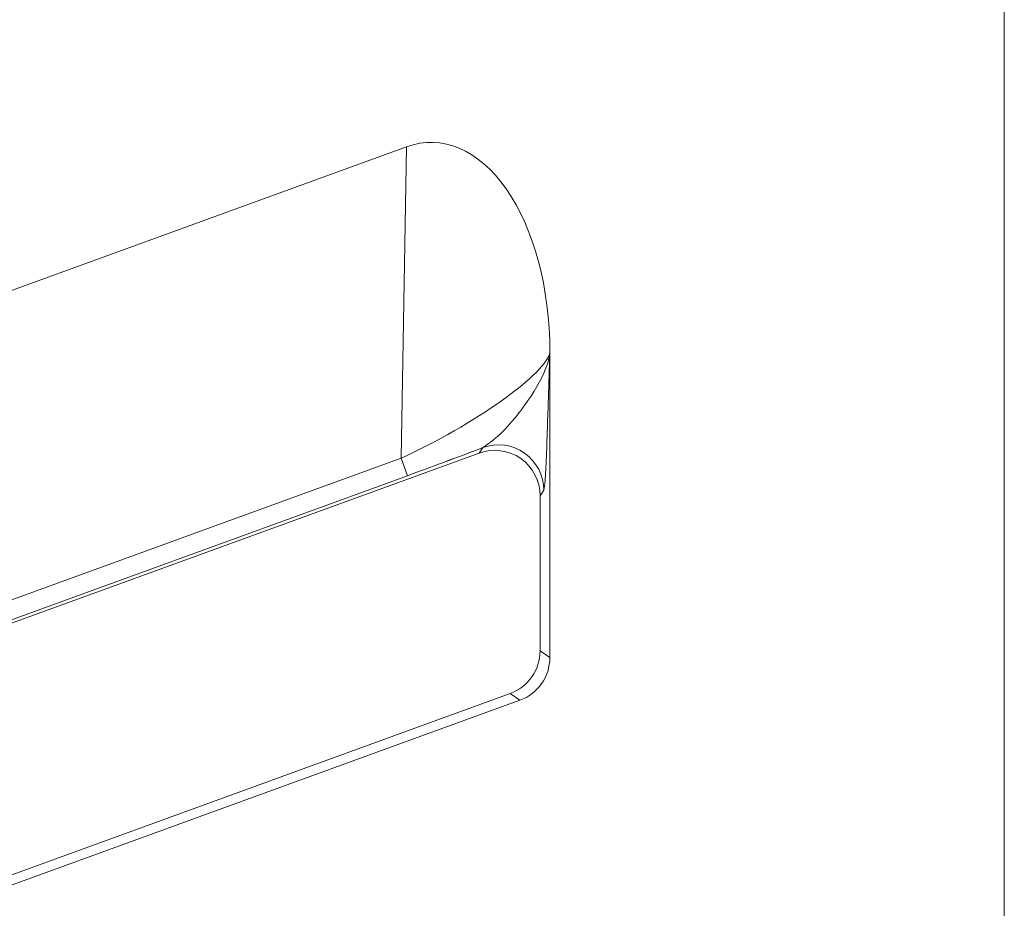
# Model space of a CAD drawing. Header units: millimetres. Extents: x -420 to 420, y -297 to 297.
# Tile 51 of 197: x 35.7 to 42.23, y -93.22 to -87.33. Entities that reach past the tile are written whole.
import ezdxf

# ---------------------------------------------------------------- set-up
doc = ezdxf.new("R2010")
doc.units = ezdxf.units.MM
doc.header["$MEASUREMENT"] = 0
doc.layers.add('layer 1', color=7, linetype='Continuous')

msp = doc.modelspace()

# ---------------------------------------------------------------- linework, layer by layer
at = {"layer": 'layer 1', "color": 7, "lineweight": 9}
for points in [[(42.2341, -76.2649), (42.2341, -76.2649), (42.2341, -115.0594), (42.2341, -115.0594)], [(19.3611, -89.0246), (19.3611, -89.0246), (38.2701, -82.1421), (38.2701, -82.1421)], [(19.3875, -91.2194), (19.3875, -91.2194), (38.7511, -84.1743), (38.7511, -84.1743)], [(19.3983, -91.0646), (19.3983, -91.0646), (38.2332, -84.2095), (38.2332, -84.2095)], [(38.275, -84.3248), (38.275, -84.3248), (19.3686, -91.2061), (19.3686, -91.2061)], [(38.9572, -85.7699), (38.9572, -85.7699), (19.5934, -92.8203), (19.5934, -92.8203)], [(19.5314, -92.9092), (19.5314, -92.9092), (39.0219, -85.8153), (39.0219, -85.8153)], [(19.3611, -95.0526), (19.3611, -95.0526), (38.2701, -88.1701), (38.2701, -88.1701)], [(38.2332, -90.2374), (38.2332, -90.2374), (38.2701, -88.1701), (38.2701, -88.1701)], [(38.2701, -88.1701), (38.2701, -88.1701), (38.2701, -88.1702), (38.2701, -88.1702)], [(38.9305, -88.4499), (38.9305, -88.4499), (38.9305, -88.4499), (38.9305, -88.4499)], [(39.2202, -91.56), (39.2202, -91.56), (39.2202, -89.5301), (39.2202, -89.5301)], [(39.2202, -89.5301), (39.2202, -89.5301), (39.2202, -89.5301), (39.2202, -89.5301)], [(39.2202, -89.5301), (39.2202, -89.5301), (39.2202, -89.5323), (39.2202, -89.5323)], [(39.2202, -89.5323), (39.2202, -89.5323), (39.2202, -89.5326), (39.2202, -89.5326)], [(38.9053, -89.8514), (38.9053, -89.8514), (38.9053, -89.8514), (38.9053, -89.8514)], [(38.275, -90.3527), (38.4404, -90.2924), (38.6118, -90.2287), (38.7761, -90.1663)], [(38.275, -90.3527), (38.4404, -90.2924), (38.6118, -90.2287), (38.7761, -90.1663)], [(38.275, -90.3527), (38.4404, -90.2924), (38.6118, -90.2287), (38.7761, -90.1663)], [(38.275, -90.3527), (38.4404, -90.2924), (38.6118, -90.2287), (38.7761, -90.1663)], [(38.275, -90.3527), (38.4404, -90.2924), (38.6118, -90.2287), (38.7761, -90.1663)], [(38.275, -90.3527), (38.4404, -90.2924), (38.6118, -90.2287), (38.7761, -90.1663)], [(38.275, -90.3527), (38.4404, -90.2924), (38.6118, -90.2287), (38.7761, -90.1663)], [(38.275, -90.3527), (38.4404, -90.2924), (38.6118, -90.2287), (38.7761, -90.1663)], [(38.275, -90.3527), (38.4404, -90.2924), (38.6118, -90.2287), (38.7761, -90.1663)], [(38.275, -90.3527), (38.4404, -90.2924), (38.6118, -90.2287), (38.7761, -90.1663)], [(38.275, -90.3527), (38.4404, -90.2924), (38.6118, -90.2287), (38.7761, -90.1663)], [(38.275, -90.3527), (38.4404, -90.2924), (38.6118, -90.2287), (38.7761, -90.1663)], [(38.275, -90.3527), (38.4404, -90.2924), (38.6118, -90.2287), (38.7761, -90.1663)], [(38.275, -90.3527), (38.4404, -90.2924), (38.6118, -90.2287), (38.7761, -90.1665)], [(38.275, -90.3527), (38.4404, -90.2924), (38.6118, -90.2287), (38.7761, -90.1665)], [(38.275, -90.3527), (38.4404, -90.2924), (38.6118, -90.2287), (38.7761, -90.1665)], [(38.275, -90.3527), (38.4404, -90.2924), (38.6118, -90.2287), (38.7761, -90.1665)], [(38.275, -90.3527), (38.4404, -90.2927), (38.6118, -90.2287), (38.7761, -90.1665)], [(38.275, -90.3527), (38.4404, -90.2927), (38.6118, -90.2287), (38.7761, -90.1665)], [(38.275, -90.3527), (38.4404, -90.2927), (38.6118, -90.2287), (38.7761, -90.1665)], [(38.275, -90.3527), (38.4404, -90.2927), (38.6118, -90.2287), (38.7761, -90.1665)], [(38.7511, -90.2022), (38.7511, -90.2022), (38.7761, -90.1663), (38.7761, -90.1663)], [(38.7761, -90.1663), (38.7761, -90.1663), (38.7761, -90.1665), (38.7761, -90.1665)], [(19.3875, -97.2473), (19.3875, -97.2473), (38.7511, -90.2022), (38.7511, -90.2022)], [(19.3983, -97.0926), (19.3983, -97.0926), (38.2332, -90.2374), (38.2332, -90.2374)], [(38.2332, -90.2374), (38.2332, -90.2374), (38.2332, -90.2374), (38.2332, -90.2374)], [(38.2332, -90.2374), (38.2332, -90.2374), (38.275, -90.3527), (38.275, -90.3527)], [(38.7511, -90.2022), (38.7511, -90.2022), (38.7511, -90.2025), (38.7511, -90.2025)], [(39.0269, -90.2386), (39.0269, -90.2386), (39.0269, -90.2386), (39.0269, -90.2386)], [(38.275, -90.3527), (38.275, -90.3527), (19.3686, -97.234), (19.3686, -97.234)], [(38.275, -90.3527), (38.275, -90.3527), (38.275, -90.3527), (38.275, -90.3527)], [(39.1806, -90.4494), (39.1806, -90.4494), (39.1553, -90.4856), (39.1553, -90.4856)], [(39.1553, -90.4856), (39.1553, -90.4856), (39.1553, -91.5148), (39.1553, -91.5148)], [(39.1553, -90.4856), (39.1553, -90.4856), (39.1553, -90.4856), (39.1553, -90.4856)], [(38.9572, -91.7979), (39.0761, -91.7544), (39.1553, -91.6414), (39.1553, -91.5148)], [(38.9572, -91.7979), (39.0761, -91.7544), (39.1553, -91.6414), (39.1553, -91.5148)], [(38.9572, -91.7979), (39.0761, -91.7544), (39.1553, -91.6414), (39.1553, -91.5148)], [(38.9572, -91.7979), (39.0761, -91.7544), (39.1553, -91.6414), (39.1553, -91.5148)], [(38.9572, -91.7979), (39.0761, -91.7544), (39.1553, -91.6414), (39.1553, -91.5148)], [(38.9572, -91.7979), (39.0761, -91.7544), (39.1553, -91.6414), (39.1553, -91.5148)], [(38.9572, -91.7979), (39.0761, -91.7544), (39.1553, -91.6414), (39.1553, -91.5148)], [(38.9572, -91.7979), (39.0761, -91.7544), (39.1553, -91.6414), (39.1553, -91.5148)], [(38.9572, -91.7979), (39.0761, -91.7544), (39.1553, -91.6414), (39.1553, -91.5148)], [(38.9572, -91.7979), (39.0761, -91.7544), (39.1553, -91.6414), (39.1553, -91.5148)], [(38.9572, -91.7979), (39.0761, -91.7544), (39.1553, -91.6414), (39.1553, -91.5148)], [(38.9572, -91.7979), (39.0761, -91.7544), (39.1553, -91.6414), (39.1553, -91.5148)], [(38.9572, -91.7979), (39.0761, -91.7544), (39.1553, -91.6414), (39.1553, -91.5148)], [(38.9572, -91.7979), (39.0761, -91.7544), (39.1553, -91.6414), (39.1553, -91.5148)], [(38.9572, -91.7979), (39.0761, -91.7544), (39.1553, -91.6414), (39.1553, -91.5148)], [(38.9572, -91.7979), (39.0761, -91.7544), (39.1553, -91.6414), (39.1553, -91.5148)], [(38.9572, -91.7979), (39.0761, -91.7544), (39.1553, -91.6414), (39.1553, -91.5148)], [(38.9572, -91.7979), (39.0761, -91.7544), (39.1553, -91.6414), (39.1553, -91.5148)], [(38.9572, -91.7979), (39.0761, -91.7544), (39.1553, -91.6414), (39.1553, -91.5148)], [(38.9572, -91.7979), (39.0761, -91.7544), (39.1553, -91.6414), (39.1553, -91.5148)], [(38.9572, -91.7979), (39.0761, -91.7544), (39.1553, -91.6414), (39.1553, -91.5148)], [(39.1553, -91.5148), (39.1553, -91.5148), (39.2202, -91.56), (39.2202, -91.56)], [(39.1553, -91.5148), (39.1553, -91.5148), (39.1553, -91.5148), (39.1553, -91.5148)], [(39.0219, -91.8432), (39.141, -91.7999), (39.2202, -91.6868), (39.2202, -91.56)], [(39.0219, -91.8432), (39.141, -91.7999), (39.2202, -91.6868), (39.2202, -91.56)], [(39.0219, -91.8432), (39.141, -91.7999), (39.2202, -91.6868), (39.2202, -91.5602)], [(39.0219, -91.8432), (39.141, -91.7999), (39.2202, -91.6868), (39.2202, -91.5602)], [(39.0219, -91.8432), (39.141, -91.7999), (39.2202, -91.6868), (39.2202, -91.5602)], [(39.0219, -91.8432), (39.141, -91.7999), (39.2202, -91.6868), (39.2202, -91.5602)], [(39.0219, -91.8432), (39.141, -91.7999), (39.2202, -91.6868), (39.2202, -91.5602)], [(39.0219, -91.8432), (39.141, -91.7999), (39.2202, -91.6868), (39.2202, -91.5602)], [(39.0219, -91.8432), (39.141, -91.7999), (39.2202, -91.6868), (39.2202, -91.5602)], [(39.0219, -91.8432), (39.141, -91.7999), (39.2202, -91.6868), (39.2202, -91.5602)], [(39.0219, -91.8432), (39.141, -91.7999), (39.2202, -91.6868), (39.2202, -91.5602)], [(39.0219, -91.8432), (39.141, -91.7999), (39.2202, -91.6868), (39.2202, -91.5602)], [(39.0219, -91.8432), (39.141, -91.7999), (39.2202, -91.6868), (39.2202, -91.5602)], [(39.0219, -91.8432), (39.141, -91.7999), (39.2202, -91.6868), (39.2202, -91.5602)], [(39.0219, -91.8432), (39.141, -91.7999), (39.2202, -91.6868), (39.2202, -91.5602)], [(39.0219, -91.8432), (39.141, -91.7999), (39.2202, -91.6868), (39.2202, -91.5602)], [(39.0219, -91.8432), (39.141, -91.7999), (39.2202, -91.6868), (39.2202, -91.5602)], [(39.0219, -91.8432), (39.141, -91.7999), (39.2202, -91.6868), (39.2202, -91.5602)], [(39.0219, -91.8432), (39.141, -91.7999), (39.2202, -91.6868), (39.2202, -91.5602)], [(39.0219, -91.8432), (39.141, -91.7999), (39.2202, -91.6868), (39.2202, -91.5602)], [(39.0219, -91.8432), (39.141, -91.7999), (39.2202, -91.6868), (39.2202, -91.5602)], [(39.2202, -91.56), (39.2202, -91.56), (39.2202, -91.5602), (39.2202, -91.5602)], [(38.9572, -91.7979), (38.9572, -91.7979), (19.5934, -98.8484), (19.5934, -98.8484)], [(39.0219, -91.8432), (39.0219, -91.8432), (38.9572, -91.7979), (38.9572, -91.7979)], [(38.9572, -91.7979), (38.9572, -91.7979), (38.9572, -91.7979), (38.9572, -91.7979)], [(19.5314, -98.9371), (19.5314, -98.9371), (39.0219, -91.8432), (39.0219, -91.8432)], [(39.0219, -91.8432), (39.0219, -91.8432), (39.0219, -91.8432), (39.0219, -91.8432)]]:
    msp.add_open_spline(points, degree=3, dxfattribs=at)
for points, knots in [([(39.2202, -89.5301), (39.2202, -89.1086), (39.1141, -88.7127), (38.9305, -88.4499), (38.9305, -88.4499), (38.747, -88.1871), (38.5051, -88.0846), (38.2701, -88.1701)], [0, 0, 0, 0, 0.333333, 0.333333, 0.333333, 0.333333, 1, 1, 1, 1]), ([(39.2202, -89.5301), (39.2202, -89.1086), (39.1141, -88.7127), (38.9305, -88.4499), (38.9305, -88.4499), (38.747, -88.1871), (38.5051, -88.0846), (38.2701, -88.1701)], [0, 0, 0, 0, 0.333333, 0.333333, 0.333333, 0.333333, 1, 1, 1, 1]), ([(39.2202, -89.5301), (39.2202, -89.1086), (39.1141, -88.7127), (38.9305, -88.4499), (38.9305, -88.4499), (38.747, -88.1871), (38.5051, -88.0846), (38.2701, -88.1701)], [0, 0, 0, 0, 0.333333, 0.333333, 0.333333, 0.333333, 1, 1, 1, 1]), ([(39.2202, -89.5301), (39.2202, -89.1086), (39.1141, -88.7127), (38.9305, -88.4499), (38.9305, -88.4499), (38.747, -88.1871), (38.5051, -88.0846), (38.2701, -88.1701)], [0, 0, 0, 0, 0.333333, 0.333333, 0.333333, 0.333333, 1, 1, 1, 1]), ([(39.2202, -89.5301), (39.2202, -89.1086), (39.1141, -88.7127), (38.9305, -88.4499), (38.9305, -88.4499), (38.747, -88.1871), (38.5051, -88.0846), (38.2701, -88.1701)], [0, 0, 0, 0, 0.333333, 0.333333, 0.333333, 0.333333, 1, 1, 1, 1]), ([(39.2202, -89.5301), (39.2202, -89.1086), (39.1141, -88.7127), (38.9305, -88.4499), (38.9305, -88.4499), (38.747, -88.1871), (38.5051, -88.0846), (38.2701, -88.1701)], [0, 0, 0, 0, 0.333333, 0.333333, 0.333333, 0.333333, 1, 1, 1, 1]), ([(39.2202, -89.5301), (39.2202, -89.1086), (39.1141, -88.7127), (38.9305, -88.4499), (38.9305, -88.4499), (38.747, -88.1871), (38.5051, -88.0846), (38.2701, -88.1701)], [0, 0, 0, 0, 0.333333, 0.333333, 0.333333, 0.333333, 1, 1, 1, 1]), ([(39.2202, -89.5301), (39.2202, -89.1086), (39.1141, -88.7127), (38.9305, -88.4499), (38.9305, -88.4499), (38.747, -88.1871), (38.5051, -88.0846), (38.2701, -88.1701)], [0, 0, 0, 0, 0.333333, 0.333333, 0.333333, 0.333333, 1, 1, 1, 1]), ([(39.2202, -89.5301), (39.2202, -89.1086), (39.1141, -88.7127), (38.9305, -88.4499), (38.9305, -88.4499), (38.747, -88.1871), (38.5051, -88.0846), (38.2701, -88.1701)], [0, 0, 0, 0, 0.333333, 0.333333, 0.333333, 0.333333, 1, 1, 1, 1]), ([(39.2202, -89.5301), (39.2202, -89.1086), (39.1141, -88.7127), (38.9305, -88.4499), (38.9305, -88.4499), (38.747, -88.1871), (38.5051, -88.0846), (38.2701, -88.1701)], [0, 0, 0, 0, 0.333333, 0.333333, 0.333333, 0.333333, 1, 1, 1, 1]), ([(39.2202, -89.5301), (39.2202, -89.1086), (39.1141, -88.7127), (38.9305, -88.4499), (38.9305, -88.4499), (38.747, -88.1871), (38.5051, -88.0846), (38.2701, -88.1701)], [0, 0, 0, 0, 0.333333, 0.333333, 0.333333, 0.333333, 1, 1, 1, 1]), ([(39.2202, -89.5301), (39.2202, -89.1086), (39.1141, -88.7127), (38.9305, -88.4499), (38.9305, -88.4499), (38.747, -88.1871), (38.5051, -88.0846), (38.2701, -88.1701)], [0, 0, 0, 0, 0.333333, 0.333333, 0.333333, 0.333333, 1, 1, 1, 1]), ([(39.2202, -89.5301), (39.2202, -89.1086), (39.1141, -88.7127), (38.9305, -88.4499), (38.9305, -88.4499), (38.747, -88.1871), (38.5051, -88.0846), (38.2701, -88.1701)], [0, 0, 0, 0, 0.333333, 0.333333, 0.333333, 0.333333, 1, 1, 1, 1]), ([(39.2202, -89.5301), (39.2202, -89.1086), (39.1141, -88.7127), (38.9305, -88.4499), (38.9305, -88.4499), (38.747, -88.1871), (38.5051, -88.0846), (38.2701, -88.1702)], [0, 0, 0, 0, 0.333333, 0.333333, 0.333333, 0.333333, 1, 1, 1, 1]), ([(39.2202, -89.5301), (39.2202, -89.1086), (39.1141, -88.7127), (38.9305, -88.4499), (38.9305, -88.4499), (38.747, -88.1871), (38.5051, -88.0846), (38.2701, -88.1702)], [0, 0, 0, 0, 0.333333, 0.333333, 0.333333, 0.333333, 1, 1, 1, 1]), ([(39.2202, -89.5301), (39.2202, -89.1086), (39.1141, -88.7127), (38.9305, -88.4499), (38.9305, -88.4499), (38.747, -88.1871), (38.5051, -88.0846), (38.2701, -88.1702)], [0, 0, 0, 0, 0.333333, 0.333333, 0.333333, 0.333333, 1, 1, 1, 1]), ([(39.2202, -89.5301), (39.2202, -89.1086), (39.1141, -88.7127), (38.9305, -88.4499), (38.9305, -88.4499), (38.747, -88.1874), (38.5051, -88.0846), (38.2701, -88.1702)], [0, 0, 0, 0, 0.333333, 0.333333, 0.333333, 0.333333, 1, 1, 1, 1]), ([(39.2202, -89.5301), (39.2202, -89.1086), (39.1141, -88.7127), (38.9305, -88.4499), (38.9305, -88.4499), (38.747, -88.1874), (38.5051, -88.0846), (38.2701, -88.1702)], [0, 0, 0, 0, 0.333333, 0.333333, 0.333333, 0.333333, 1, 1, 1, 1]), ([(39.2202, -89.5301), (39.2202, -89.1086), (39.1141, -88.7127), (38.9305, -88.4499), (38.9305, -88.4499), (38.747, -88.1874), (38.5051, -88.0846), (38.2701, -88.1702)], [0, 0, 0, 0, 0.333333, 0.333333, 0.333333, 0.333333, 1, 1, 1, 1]), ([(39.2202, -89.5301), (39.2202, -89.1086), (39.1141, -88.7127), (38.9305, -88.4499), (38.9305, -88.4499), (38.747, -88.1874), (38.5051, -88.0846), (38.2701, -88.1702)], [0, 0, 0, 0, 0.333333, 0.333333, 0.333333, 0.333333, 1, 1, 1, 1]), ([(39.2202, -89.5301), (39.2202, -89.1086), (39.1141, -88.7127), (38.9305, -88.4499), (38.9305, -88.4499), (38.747, -88.1874), (38.5051, -88.0846), (38.2701, -88.1702)], [0, 0, 0, 0, 0.333333, 0.333333, 0.333333, 0.333333, 1, 1, 1, 1]), ([(38.2332, -90.2374), (38.4682, -90.1291), (38.7146, -89.9876), (38.9053, -89.8514), (38.9053, -89.8514), (39.096, -89.7153), (39.2113, -89.5982), (39.2202, -89.5323)], [0, 0, 0, 0, 0.333333, 0.333333, 0.333333, 0.333333, 1, 1, 1, 1]), ([(38.2332, -90.2374), (38.4682, -90.1291), (38.7146, -89.9876), (38.9053, -89.8514), (38.9053, -89.8514), (39.096, -89.7153), (39.2113, -89.5982), (39.2202, -89.5323)], [0, 0, 0, 0, 0.333333, 0.333333, 0.333333, 0.333333, 1, 1, 1, 1]), ([(38.2332, -90.2374), (38.4682, -90.1291), (38.7146, -89.9876), (38.9053, -89.8514), (38.9053, -89.8514), (39.096, -89.7153), (39.2113, -89.5982), (39.2202, -89.5323)], [0, 0, 0, 0, 0.333333, 0.333333, 0.333333, 0.333333, 1, 1, 1, 1]), ([(38.2332, -90.2374), (38.4682, -90.1291), (38.7146, -89.9876), (38.9053, -89.8514), (38.9053, -89.8514), (39.096, -89.7153), (39.2113, -89.5982), (39.2202, -89.5323)], [0, 0, 0, 0, 0.333333, 0.333333, 0.333333, 0.333333, 1, 1, 1, 1]), ([(38.2332, -90.2374), (38.4682, -90.1291), (38.7146, -89.9876), (38.9053, -89.8514), (38.9053, -89.8514), (39.096, -89.7153), (39.2113, -89.5982), (39.2202, -89.5323)], [0, 0, 0, 0, 0.333333, 0.333333, 0.333333, 0.333333, 1, 1, 1, 1]), ([(38.2332, -90.2374), (38.4682, -90.1291), (38.7146, -89.9876), (38.9053, -89.8514), (38.9053, -89.8514), (39.096, -89.7153), (39.2113, -89.5984), (39.2202, -89.5323)], [0, 0, 0, 0, 0.333333, 0.333333, 0.333333, 0.333333, 1, 1, 1, 1]), ([(38.2332, -90.2374), (38.4682, -90.1291), (38.7146, -89.9876), (38.9053, -89.8514), (38.9053, -89.8514), (39.096, -89.7153), (39.2113, -89.5984), (39.2202, -89.5323)], [0, 0, 0, 0, 0.333333, 0.333333, 0.333333, 0.333333, 1, 1, 1, 1]), ([(38.2332, -90.2374), (38.4682, -90.1291), (38.7146, -89.9876), (38.9053, -89.8514), (38.9053, -89.8514), (39.096, -89.7153), (39.2113, -89.5984), (39.2202, -89.5323)], [0, 0, 0, 0, 0.333333, 0.333333, 0.333333, 0.333333, 1, 1, 1, 1]), ([(38.2332, -90.2374), (38.4682, -90.1291), (38.7146, -89.9876), (38.9053, -89.8514), (38.9053, -89.8514), (39.096, -89.7153), (39.2113, -89.5984), (39.2202, -89.5323)], [0, 0, 0, 0, 0.333333, 0.333333, 0.333333, 0.333333, 1, 1, 1, 1]), ([(38.2332, -90.2374), (38.4682, -90.1291), (38.7146, -89.9876), (38.9053, -89.8514), (38.9053, -89.8514), (39.096, -89.7153), (39.2113, -89.5984), (39.2202, -89.5323)], [0, 0, 0, 0, 0.333333, 0.333333, 0.333333, 0.333333, 1, 1, 1, 1]), ([(38.2332, -90.2374), (38.4682, -90.1291), (38.7146, -89.9876), (38.9053, -89.8514), (38.9053, -89.8514), (39.096, -89.7153), (39.2113, -89.5984), (39.2202, -89.5323)], [0, 0, 0, 0, 0.333333, 0.333333, 0.333333, 0.333333, 1, 1, 1, 1]), ([(38.2332, -90.2374), (38.4682, -90.1291), (38.7146, -89.9876), (38.9053, -89.8514), (38.9053, -89.8514), (39.096, -89.7153), (39.2113, -89.5984), (39.2202, -89.5323)], [0, 0, 0, 0, 0.333333, 0.333333, 0.333333, 0.333333, 1, 1, 1, 1]), ([(38.2332, -90.2374), (38.4682, -90.1291), (38.7146, -89.9876), (38.9053, -89.8514), (38.9053, -89.8514), (39.096, -89.7153), (39.2113, -89.5984), (39.2202, -89.5323)], [0, 0, 0, 0, 0.333333, 0.333333, 0.333333, 0.333333, 1, 1, 1, 1]), ([(38.2332, -90.2374), (38.4682, -90.1291), (38.7146, -89.9876), (38.9053, -89.8514), (38.9053, -89.8514), (39.096, -89.7153), (39.2113, -89.5984), (39.2202, -89.5323)], [0, 0, 0, 0, 0.333333, 0.333333, 0.333333, 0.333333, 1, 1, 1, 1]), ([(38.2332, -90.2374), (38.4682, -90.1291), (38.7146, -89.9876), (38.9053, -89.8514), (38.9053, -89.8514), (39.096, -89.7153), (39.2113, -89.5984), (39.2202, -89.5323)], [0, 0, 0, 0, 0.333333, 0.333333, 0.333333, 0.333333, 1, 1, 1, 1]), ([(38.2332, -90.2374), (38.4682, -90.1291), (38.7146, -89.9876), (38.9053, -89.8514), (38.9053, -89.8514), (39.096, -89.7153), (39.2113, -89.5984), (39.2202, -89.5323)], [0, 0, 0, 0, 0.333333, 0.333333, 0.333333, 0.333333, 1, 1, 1, 1]), ([(38.2332, -90.2374), (38.4682, -90.1291), (38.7146, -89.9876), (38.9053, -89.8514), (38.9053, -89.8514), (39.096, -89.7153), (39.2113, -89.5984), (39.2202, -89.5323)], [0, 0, 0, 0, 0.333333, 0.333333, 0.333333, 0.333333, 1, 1, 1, 1]), ([(38.2332, -90.2374), (38.4682, -90.1291), (38.7146, -89.9876), (38.9053, -89.8514), (38.9053, -89.8514), (39.096, -89.7153), (39.2113, -89.5984), (39.2202, -89.5326)], [0, 0, 0, 0, 0.333333, 0.333333, 0.333333, 0.333333, 1, 1, 1, 1]), ([(38.2332, -90.2374), (38.4682, -90.1291), (38.7146, -89.9876), (38.9053, -89.8514), (38.9053, -89.8514), (39.096, -89.7154), (39.2113, -89.5984), (39.2202, -89.5326)], [0, 0, 0, 0, 0.333333, 0.333333, 0.333333, 0.333333, 1, 1, 1, 1]), ([(38.2332, -90.2374), (38.4682, -90.1291), (38.7146, -89.9876), (38.9053, -89.8514), (38.9053, -89.8514), (39.096, -89.7154), (39.2113, -89.5984), (39.2202, -89.5326)], [0, 0, 0, 0, 0.333333, 0.333333, 0.333333, 0.333333, 1, 1, 1, 1]), ([(38.2332, -90.2374), (38.4682, -90.1291), (38.7146, -89.9876), (38.9053, -89.8514), (38.9053, -89.8514), (39.096, -89.7154), (39.2113, -89.5984), (39.2202, -89.5326)], [0, 0, 0, 0, 0.333333, 0.333333, 0.333333, 0.333333, 1, 1, 1, 1]), ([(38.7761, -90.1663), (38.8041, -90.1468), (38.832, -90.1271), (38.8601, -90.1032), (38.8601, -90.1032), (38.9445, -90.0316), (39.0309, -89.9214), (39.095, -89.8239), (39.095, -89.8239), (39.1521, -89.7369), (39.1915, -89.6602), (39.21, -89.5901), (39.21, -89.5901), (39.2105, -89.5877), (39.2112, -89.5854), (39.2117, -89.583), (39.2117, -89.583), (39.2149, -89.5697), (39.2173, -89.5566), (39.219, -89.5442), (39.219, -89.5442), (39.2193, -89.541), (39.2195, -89.5379), (39.22, -89.5348), (39.22, -89.5348), (39.22, -89.534), (39.22, -89.5332), (39.2202, -89.5323)], [0, 0, 0, 0, 0.125, 0.125, 0.125, 0.125, 0.25, 0.25, 0.25, 0.25, 0.375, 0.375, 0.375, 0.375, 0.5, 0.5, 0.5, 0.5, 0.625, 0.625, 0.625, 0.625, 0.75, 0.75, 0.75, 0.75, 1, 1, 1, 1]), ([(39.2202, -89.5323), (39.22, -89.5338), (39.22, -89.5352), (39.22, -89.5366), (39.22, -89.5366), (39.219, -89.5653), (39.2181, -89.5945), (39.2171, -89.6236), (39.2171, -89.6236), (39.2129, -89.7513), (39.2089, -89.8789), (39.2047, -90.0061), (39.2047, -90.0061), (39.1996, -90.1589), (39.1945, -90.3109), (39.1884, -90.3845), (39.1884, -90.3845), (39.1858, -90.4154), (39.1832, -90.4326), (39.1806, -90.4494)], [0, 0, 0, 0, 0.166667, 0.166667, 0.166667, 0.166667, 0.333333, 0.333333, 0.333333, 0.333333, 0.5, 0.5, 0.5, 0.5, 0.666667, 0.666667, 0.666667, 0.666667, 1, 1, 1, 1]), ([(39.1553, -90.4856), (39.1553, -90.3871), (39.1075, -90.2951), (39.0269, -90.2386), (39.0269, -90.2386), (38.9463, -90.1822), (38.8435, -90.1687), (38.7511, -90.2022)], [0, 0, 0, 0, 0.333333, 0.333333, 0.333333, 0.333333, 1, 1, 1, 1]), ([(39.1553, -90.4856), (39.1553, -90.3871), (39.1075, -90.2951), (39.0269, -90.2386), (39.0269, -90.2386), (38.9463, -90.1822), (38.8435, -90.1687), (38.7511, -90.2022)], [0, 0, 0, 0, 0.333333, 0.333333, 0.333333, 0.333333, 1, 1, 1, 1]), ([(39.1553, -90.4856), (39.1553, -90.3871), (39.1075, -90.2951), (39.0269, -90.2386), (39.0269, -90.2386), (38.9463, -90.1822), (38.8435, -90.1687), (38.7511, -90.2022)], [0, 0, 0, 0, 0.333333, 0.333333, 0.333333, 0.333333, 1, 1, 1, 1]), ([(39.1553, -90.4856), (39.1553, -90.3871), (39.1075, -90.2951), (39.0269, -90.2386), (39.0269, -90.2386), (38.9463, -90.1822), (38.8435, -90.1687), (38.7511, -90.2022)], [0, 0, 0, 0, 0.333333, 0.333333, 0.333333, 0.333333, 1, 1, 1, 1]), ([(39.1553, -90.4856), (39.1553, -90.3871), (39.1075, -90.2951), (39.0269, -90.2386), (39.0269, -90.2386), (38.9463, -90.1822), (38.8435, -90.1687), (38.7511, -90.2022)], [0, 0, 0, 0, 0.333333, 0.333333, 0.333333, 0.333333, 1, 1, 1, 1]), ([(39.1553, -90.4856), (39.1553, -90.3871), (39.1075, -90.2951), (39.0269, -90.2386), (39.0269, -90.2386), (38.9463, -90.1822), (38.8435, -90.1687), (38.7511, -90.2022)], [0, 0, 0, 0, 0.333333, 0.333333, 0.333333, 0.333333, 1, 1, 1, 1]), ([(39.1553, -90.4856), (39.1553, -90.3871), (39.1075, -90.2951), (39.0269, -90.2386), (39.0269, -90.2386), (38.9463, -90.1822), (38.8435, -90.1687), (38.7511, -90.2022)], [0, 0, 0, 0, 0.333333, 0.333333, 0.333333, 0.333333, 1, 1, 1, 1]), ([(39.1553, -90.4856), (39.1553, -90.3871), (39.1075, -90.2951), (39.0269, -90.2386), (39.0269, -90.2386), (38.9463, -90.1822), (38.8435, -90.1687), (38.7511, -90.2022)], [0, 0, 0, 0, 0.333333, 0.333333, 0.333333, 0.333333, 1, 1, 1, 1]), ([(39.1553, -90.4856), (39.1553, -90.3871), (39.1075, -90.2951), (39.0269, -90.2386), (39.0269, -90.2386), (38.9463, -90.1823), (38.8435, -90.1687), (38.7511, -90.2022)], [0, 0, 0, 0, 0.333333, 0.333333, 0.333333, 0.333333, 1, 1, 1, 1]), ([(39.1553, -90.4856), (39.1553, -90.3871), (39.1075, -90.2951), (39.0269, -90.2386), (39.0269, -90.2386), (38.9463, -90.1823), (38.8435, -90.1687), (38.7511, -90.2022)], [0, 0, 0, 0, 0.333333, 0.333333, 0.333333, 0.333333, 1, 1, 1, 1]), ([(39.1553, -90.4856), (39.1553, -90.3871), (39.1075, -90.2951), (39.0269, -90.2386), (39.0269, -90.2386), (38.9463, -90.1823), (38.8435, -90.1687), (38.7511, -90.2022)], [0, 0, 0, 0, 0.333333, 0.333333, 0.333333, 0.333333, 1, 1, 1, 1]), ([(39.1553, -90.4856), (39.1553, -90.3871), (39.1075, -90.2951), (39.0269, -90.2386), (39.0269, -90.2386), (38.9463, -90.1823), (38.8435, -90.1687), (38.7511, -90.2022)], [0, 0, 0, 0, 0.333333, 0.333333, 0.333333, 0.333333, 1, 1, 1, 1]), ([(39.1553, -90.4856), (39.1553, -90.3871), (39.1075, -90.2951), (39.0269, -90.2386), (39.0269, -90.2386), (38.9463, -90.1823), (38.8435, -90.1687), (38.7511, -90.2022)], [0, 0, 0, 0, 0.333333, 0.333333, 0.333333, 0.333333, 1, 1, 1, 1]), ([(39.1553, -90.4856), (39.1553, -90.3871), (39.1075, -90.2951), (39.0269, -90.2386), (39.0269, -90.2386), (38.9463, -90.1823), (38.8435, -90.1687), (38.7511, -90.2022)], [0, 0, 0, 0, 0.333333, 0.333333, 0.333333, 0.333333, 1, 1, 1, 1]), ([(39.1553, -90.4856), (39.1553, -90.3871), (39.1075, -90.2951), (39.0269, -90.2386), (39.0269, -90.2386), (38.9463, -90.1823), (38.8435, -90.1687), (38.7511, -90.2022)], [0, 0, 0, 0, 0.333333, 0.333333, 0.333333, 0.333333, 1, 1, 1, 1]), ([(39.1553, -90.4856), (39.1553, -90.3871), (39.1075, -90.2951), (39.0269, -90.2386), (39.0269, -90.2386), (38.9463, -90.1823), (38.8435, -90.1687), (38.7511, -90.2022)], [0, 0, 0, 0, 0.333333, 0.333333, 0.333333, 0.333333, 1, 1, 1, 1]), ([(39.1553, -90.4856), (39.1553, -90.3871), (39.1075, -90.2951), (39.0269, -90.2386), (39.0269, -90.2386), (38.9463, -90.1823), (38.8435, -90.1687), (38.7511, -90.2022)], [0, 0, 0, 0, 0.333333, 0.333333, 0.333333, 0.333333, 1, 1, 1, 1]), ([(39.1553, -90.4856), (39.1553, -90.3871), (39.1075, -90.2951), (39.0269, -90.2386), (39.0269, -90.2386), (38.9463, -90.1823), (38.8435, -90.1687), (38.7511, -90.2025)], [0, 0, 0, 0, 0.333333, 0.333333, 0.333333, 0.333333, 1, 1, 1, 1]), ([(39.1553, -90.4856), (39.1553, -90.3871), (39.1075, -90.2951), (39.0269, -90.2386), (39.0269, -90.2386), (38.9463, -90.1823), (38.8435, -90.1687), (38.7511, -90.2025)], [0, 0, 0, 0, 0.333333, 0.333333, 0.333333, 0.333333, 1, 1, 1, 1]), ([(39.1553, -90.4856), (39.1553, -90.3874), (39.1075, -90.2951), (39.0269, -90.2386), (39.0269, -90.2386), (38.9463, -90.1823), (38.8435, -90.1687), (38.7511, -90.2025)], [0, 0, 0, 0, 0.333333, 0.333333, 0.333333, 0.333333, 1, 1, 1, 1]), ([(39.1553, -90.4856), (39.1553, -90.3874), (39.1075, -90.2951), (39.0269, -90.2386), (39.0269, -90.2386), (38.9463, -90.1823), (38.8435, -90.1687), (38.7511, -90.2025)], [0, 0, 0, 0, 0.333333, 0.333333, 0.333333, 0.333333, 1, 1, 1, 1]), ([(39.1806, -90.4494), (39.1804, -90.3512), (39.1323, -90.2591), (39.052, -90.2029), (39.052, -90.2029), (38.9714, -90.1464), (38.8685, -90.1329), (38.7761, -90.1663)], [0, 0, 0, 0, 0.333333, 0.333333, 0.333333, 0.333333, 1, 1, 1, 1])]:
    msp.add_open_spline(points, degree=3, knots=knots, dxfattribs=at)

doc.saveas('drawing.dxf')
